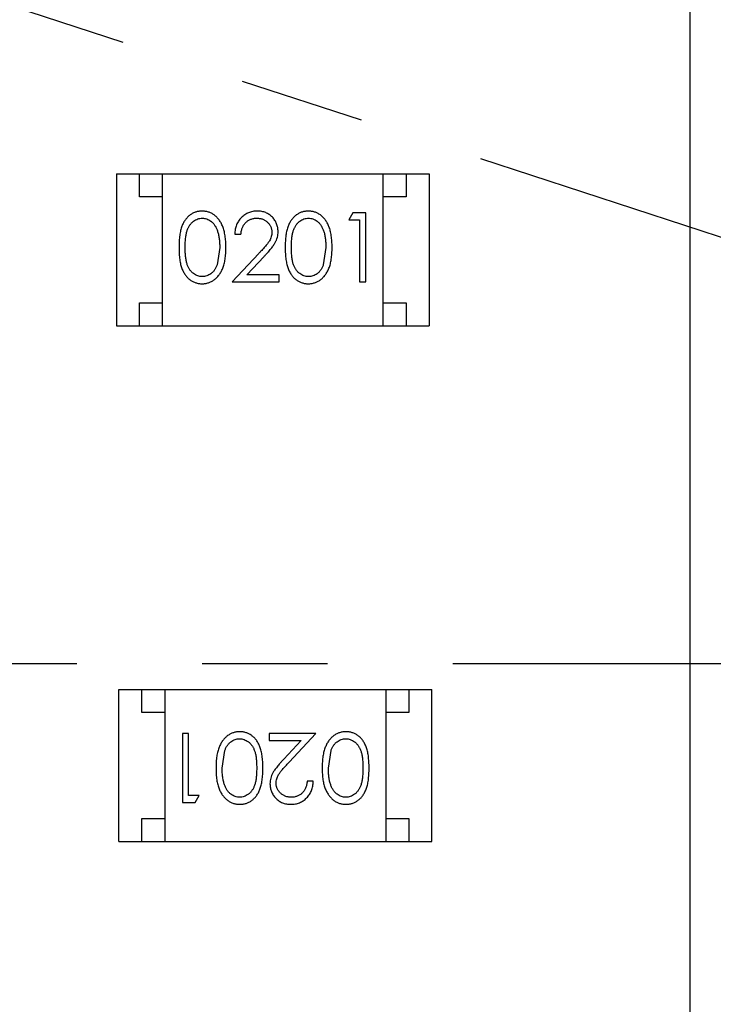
# Model space of a CAD drawing. Header units: inches. Extents: x 13 to 158, y -30 to 56.
# Tile 46 of 84: x 128.03 to 129.54, y 12.55 to 14.68. Entities that reach past the tile are written whole.
import ezdxf

# ---------------------------------------------------------------- set-up
doc = ezdxf.new("R2010")
doc.units = ezdxf.units.IN
doc.header["$LTSCALE"] = 1.21
doc.header["$MEASUREMENT"] = 0
doc.header["$PDMODE"] = 3
doc.header["$PDSIZE"] = 0.3125
doc.linetypes.add('CENTER', pattern=[0.6, 0.375, -0.075, 0.075, -0.075])
doc.layers.get('0').update_dxf_attribs({"linetype": 'CONTINUOUS'})
doc.layers.get('Defpoints').update_dxf_attribs({"linetype": 'CONTINUOUS'})
doc.layers.add('DIM', color=3, linetype='CONTINUOUS')
doc.styles.get("Standard").update_dxf_attribs({"font": 'txt', "width": 0.8})
doc.dimstyles.get("Standard").update_dxf_attribs({"dimtxt": 0.15625, "dimasz": 0.1875, "dimexe": 0.125, "dimexo": 0.0625, "dimgap": 0.09, "dimtad": 0, "dimtih": 1, "dimtoh": 1, "dimzin": 4, "dimdsep": 46, "dimtxsty": 'Standard', "dimblk": '_FILLED', "dimblk1": '_FILLED', "dimblk2": '_FILLED', "dimcen": 0.09, "dimazin": 1, "dimtp": 0.01, "dimtm": 0.01, "dimtfac": 1, "dimtofl": 0, "dimtmove": 0, "dimatfit": 3, "dimldrblk": '_FILLED', "dimfxl": 1, "dimtolj": 1, "dimtzin": 4, "dimarcsym": 0})

# ---------------------------------------------------------------- blocks, each defined once
blk = doc.blocks.new('_FILLED')
at = {"color": 0, "linetype": 'ByBlock'}
blk.add_solid([(0, 0), (-1, 0.1667), (-1, -0.1667)], dxfattribs=at)
blk = doc.blocks.new('*D10')
at = {"layer": 'Defpoints', "color": 0}
for p in [(116.5261, 13.2868), (132.3995, -6.4981), (132.3995, -9.9284)]:
    blk.add_point(p, dxfattribs=at)
at = {"layer": 'DIM', "color": 0, "lineweight": -2}
for p, q in [((116.5261, 13.2243), (116.5261, -10.0534)), ((132.3995, -6.5606), (132.3995, -10.0534)), ((117.5261, -9.9284), (122.9061, -9.9284)), ((131.3995, -9.9284), (126.0195, -9.9284))]:
    blk.add_line(p, q, dxfattribs=at)
at = {"layer": 'DIM', "color": 0, "lineweight": -2, "rotation": 180}
blk.add_blockref('_FILLED', (116.5261, -9.9284), dxfattribs=at)
at = {"layer": 'DIM', "color": 0, "lineweight": -2}
blk.add_blockref('_FILLED', (132.3995, -9.9284), dxfattribs=at)
at = {"layer": 'DIM', "color": 0, "insert": (124.4628, -9.9284), "char_height": 1, "attachment_point": 5}
blk.add_mtext('\\A1;15.87', dxfattribs=at)
blk = doc.blocks.new('*D16')
at = {"layer": 'Defpoints', "color": 0}
for p in [(114.1495, 13.2855), (150.6495, 13.2855), (150.6495, -11.8704)]:
    blk.add_point(p, dxfattribs=at)
at = {"layer": 'DIM', "color": 0, "lineweight": -2}
for p, q in [((114.1495, 13.223), (114.1495, -11.9954)), ((150.6495, 13.223), (150.6495, -11.9954)), ((115.1495, -11.8704), (130.7762, -11.8704)), ((149.6495, -11.8704), (134.0229, -11.8704))]:
    blk.add_line(p, q, dxfattribs=at)
at = {"layer": 'DIM', "color": 0, "lineweight": -2, "rotation": 180}
blk.add_blockref('_FILLED', (114.1495, -11.8704), dxfattribs=at)
at = {"layer": 'DIM', "color": 0, "lineweight": -2}
blk.add_blockref('_FILLED', (150.6495, -11.8704), dxfattribs=at)
at = {"layer": 'DIM', "color": 0, "insert": (132.3995, -11.8704), "char_height": 1, "attachment_point": 5}
blk.add_mtext('\\A1;36.50', dxfattribs=at)
blk = doc.blocks.new('*D17')
at = {"layer": 'Defpoints', "color": 0}
for p in [(114.4032, 19.1418), (111.869, 15.6788), (111.5494, 13.2855), (132.3995, 13.2855), (152.6733, 13.2855)]:
    blk.add_point(p, dxfattribs=at)
at = {"layer": 'DIM', "color": 0, "lineweight": -2}
blk.add_line((114.3438, 19.1612), (112.6256, 19.7203), dxfattribs=at)
for start, end in [(164.74645, 168.51927), (173.45493, 177.22774)]:
    blk.add_arc((132.3995, 13.2855), 20.6696, start, end, dxfattribs=at)
for p, rotation in [((112.7445, 19.6816), 73.36032661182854), ((111.73, 13.2855), 268.6138716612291)]:
    blk.add_blockref('_FILLED', p, dxfattribs=dict(at, rotation=rotation))
at = {"layer": 'DIM', "color": 0, "insert": (111.9852, 16.5235), "char_height": 1, "attachment_point": 5, "rotation": 80.9871}
blk.add_mtext('\\A1;18%%d', dxfattribs=at)
blk = doc.blocks.new('*D18')
at = {"layer": 'Defpoints', "color": 0}
for p in [(118.4009, 26.0771), (113.7424, 21.8937), (114.4032, 19.1418), (132.3995, 13.2855), (132.3995, 13.2855)]:
    blk.add_point(p, dxfattribs=at)
at = {"layer": 'DIM', "color": 0, "lineweight": -2}
for p, q in [((118.3548, 26.1193), (117.1389, 27.2303)), ((114.3438, 19.1612), (112.7419, 19.6824))]:
    blk.add_line(p, q, dxfattribs=at)
for start, end in [(140.36838, 146.92218), (152.63164, 159.18544)]:
    blk.add_arc((132.3995, 13.2855), 20.5473, start, end, dxfattribs=at)
for p, rotation in [((117.2312, 27.146), 48.97399623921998), ((112.8608, 19.6437), 250.579818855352)]:
    blk.add_blockref('_FILLED', p, dxfattribs=dict(at, rotation=rotation))
at = {"layer": 'DIM', "color": 0, "insert": (114.6452, 23.6283), "char_height": 1, "attachment_point": 5, "rotation": 59.7769}
blk.add_mtext('\\A1;24%%d', dxfattribs=at)

msp = doc.modelspace()

# ---------------------------------------------------------------- linework, layer by layer
at = {"color": 4, "linetype": 'CENTER', "ltscale": 3}
for p, q in [((132.3995, 13.2855), (114.4032, 19.1418)), ((111.5494, 13.2855), (152.6733, 13.2855))]:
    msp.add_line(p, q, dxfattribs=at)
at = {"color": 6, "linetype": 'Continuous'}
for p, q in [((129.4895, 10.427), (129.4895, 15.727)), ((128.2423, 14.3484), (128.2423, 14.0184)), ((128.2423, 14.3484), (128.9223, 14.3484)), ((128.2923, 14.2984), (128.2923, 14.3484)), ((128.3423, 14.0184), (128.3423, 14.3484)), ((128.8223, 14.0184), (128.8223, 14.3484)), ((128.8723, 14.3484), (128.8723, 14.2984)), ((128.9223, 14.3484), (128.9223, 14.0184)), ((128.3423, 14.2984), (128.2923, 14.2984)), ((128.8723, 14.2984), (128.8223, 14.2984)), ((128.7564, 14.2637), (128.7476, 14.2483)), ((128.7841, 14.2637), (128.7564, 14.2637)), ((128.7841, 14.1137), (128.7841, 14.2637)), ((128.7476, 14.2483), (128.7707, 14.2483)), ((128.7707, 14.2483), (128.7707, 14.1137)), ((128.4995, 14.2175), (128.513, 14.2175)), ((128.4668, 14.1887), (128.4611, 14.151)), ((128.5519, 14.1758), (128.4937, 14.1137)), ((128.6976, 14.1887), (128.6919, 14.151)), ((128.5259, 14.1291), (128.5634, 14.1691)), ((128.4937, 14.1137), (128.5957, 14.1137)), ((128.5957, 14.1291), (128.5259, 14.1291)), ((128.5957, 14.1137), (128.5957, 14.1291)), ((128.7707, 14.1137), (128.7841, 14.1137)), ((128.2923, 14.0184), (128.2923, 14.0684)), ((128.2923, 14.0684), (128.3423, 14.0684)), ((128.8223, 14.0684), (128.8723, 14.0684)), ((128.8723, 14.0684), (128.8723, 14.0184)), ((128.2423, 14.0184), (128.9223, 14.0184)), ((128.2475, 12.8986), (128.2475, 13.2286)), ((128.2475, 13.2286), (128.9275, 13.2286)), ((128.2975, 13.1786), (128.2975, 13.2286)), ((128.3475, 13.2286), (128.3475, 12.8986)), ((128.8275, 13.2286), (128.8275, 12.8986)), ((128.8775, 13.2286), (128.8775, 13.1786)), ((128.9275, 12.8986), (128.9275, 13.2286)), ((128.3475, 13.1786), (128.2975, 13.1786)), ((128.8775, 13.1786), (128.8275, 13.1786)), ((128.3857, 13.1333), (128.3857, 12.9833)), ((128.3991, 13.1333), (128.3857, 13.1333)), ((128.3991, 12.9987), (128.3991, 13.1333)), ((128.5741, 13.1333), (128.5741, 13.1179)), ((128.6761, 13.1333), (128.5741, 13.1333)), ((128.6179, 13.0712), (128.6761, 13.1333)), ((128.5741, 13.1179), (128.6439, 13.1179)), ((128.6439, 13.1179), (128.6064, 13.0779)), ((128.4722, 13.0583), (128.4779, 13.096)), ((128.703, 13.0583), (128.7087, 13.096)), ((128.6703, 13.0295), (128.6568, 13.0295)), ((128.4222, 12.9987), (128.3991, 12.9987)), ((128.4134, 12.9833), (128.4222, 12.9987)), ((128.3857, 12.9833), (128.4134, 12.9833)), ((128.2975, 12.8986), (128.2975, 12.9486)), ((128.2975, 12.9486), (128.3475, 12.9486)), ((128.8275, 12.9486), (128.8775, 12.9486)), ((128.8775, 12.9486), (128.8775, 12.8986)), ((128.2475, 12.8986), (128.9275, 12.8986))]:
    msp.add_line(p, q, dxfattribs=at)
for points, knots in [([(128.4285, 14.2675), (128.4273, 14.2675), (128.425, 14.2675), (128.4215, 14.2671), (128.4182, 14.2664), (128.4149, 14.2655), (128.4117, 14.2643), (128.4086, 14.2629), (128.4055, 14.2611), (128.4026, 14.2592), (128.3998, 14.257), (128.3971, 14.2545), (128.3946, 14.2518), (128.3923, 14.2489), (128.3902, 14.2456), (128.3881, 14.2422), (128.3863, 14.2385), (128.3846, 14.2345), (128.3831, 14.2302), (128.3819, 14.2255), (128.3807, 14.2204), (128.3799, 14.2149), (128.3792, 14.2089), (128.3787, 14.2025), (128.3784, 14.1957), (128.3784, 14.191), (128.3784, 14.1886)], [0, 0, 0, 0, 0.033742, 0.066533, 0.099153, 0.13154, 0.164087, 0.196563, 0.229707, 0.263315, 0.297504, 0.331686, 0.366482, 0.4021, 0.438958, 0.476748, 0.515985, 0.556589, 0.599519, 0.645765, 0.695487, 0.748721, 0.805687, 0.866754, 0.931405, 1, 1, 1, 1]), ([(128.4803, 14.1886), (128.4803, 14.1909), (128.4802, 14.1954), (128.4799, 14.202), (128.4794, 14.2082), (128.4786, 14.2141), (128.4777, 14.2195), (128.4765, 14.2247), (128.4751, 14.2294), (128.4735, 14.2338), (128.4717, 14.2379), (128.4698, 14.2418), (128.4677, 14.2453), (128.4654, 14.2486), (128.463, 14.2516), (128.4604, 14.2544), (128.4577, 14.2569), (128.4548, 14.2592), (128.4519, 14.2612), (128.4488, 14.2629), (128.4456, 14.2643), (128.4423, 14.2655), (128.439, 14.2664), (128.4356, 14.2671), (128.4321, 14.2675), (128.4297, 14.2675), (128.4285, 14.2675)], [0, 0, 0, 0, 0.065278, 0.127205, 0.186168, 0.241675, 0.294115, 0.343609, 0.390387, 0.434463, 0.476646, 0.517002, 0.555936, 0.593716, 0.630057, 0.665601, 0.700745, 0.734917, 0.768681, 0.802087, 0.834849, 0.867433, 0.900138, 0.932806, 0.966212, 1, 1, 1, 1]), ([(128.5484, 14.2675), (128.5468, 14.2675), (128.5435, 14.2674), (128.5386, 14.2668), (128.534, 14.2656), (128.5296, 14.2641), (128.5254, 14.2621), (128.5214, 14.2597), (128.5175, 14.2568), (128.514, 14.2535), (128.5107, 14.2499), (128.5078, 14.246), (128.5054, 14.2419), (128.5034, 14.2375), (128.5017, 14.2328), (128.5006, 14.228), (128.4998, 14.2228), (128.4996, 14.2193), (128.4995, 14.2175)], [0, 0, 0, 0, 0.06445, 0.126725, 0.187421, 0.247417, 0.306749, 0.366595, 0.427749, 0.490235, 0.553031, 0.614805, 0.676505, 0.738096, 0.801021, 0.864897, 0.931209, 1, 1, 1, 1]), ([(128.5937, 14.223), (128.5937, 14.2244), (128.5936, 14.2274), (128.593, 14.2317), (128.592, 14.2358), (128.5907, 14.2398), (128.5889, 14.2437), (128.5867, 14.2474), (128.5842, 14.251), (128.5813, 14.2543), (128.5781, 14.2574), (128.5745, 14.2601), (128.5708, 14.2624), (128.5668, 14.2643), (128.5625, 14.2658), (128.558, 14.2668), (128.5533, 14.2674), (128.5501, 14.2675), (128.5484, 14.2675)], [0, 0, 0, 0, 0.06271, 0.123347, 0.183401, 0.242828, 0.302097, 0.36242, 0.423725, 0.487032, 0.550491, 0.612709, 0.674265, 0.73617, 0.799211, 0.863483, 0.930525, 1, 1, 1, 1]), ([(128.6593, 14.2675), (128.6581, 14.2675), (128.6558, 14.2675), (128.6523, 14.2671), (128.6489, 14.2664), (128.6457, 14.2655), (128.6424, 14.2643), (128.6393, 14.2629), (128.6363, 14.2611), (128.6333, 14.2592), (128.6305, 14.257), (128.6279, 14.2545), (128.6254, 14.2518), (128.6231, 14.2489), (128.6209, 14.2456), (128.6189, 14.2422), (128.6171, 14.2385), (128.6154, 14.2345), (128.6139, 14.2302), (128.6126, 14.2255), (128.6115, 14.2204), (128.6107, 14.2149), (128.61, 14.2089), (128.6095, 14.2025), (128.6092, 14.1957), (128.6091, 14.191), (128.6091, 14.1886)], [0, 0, 0, 0, 0.033742, 0.066533, 0.099153, 0.13154, 0.164087, 0.196563, 0.229707, 0.263315, 0.297504, 0.331686, 0.366482, 0.4021, 0.438958, 0.476748, 0.515985, 0.556589, 0.599519, 0.645765, 0.695487, 0.748721, 0.805687, 0.866754, 0.931405, 1, 1, 1, 1]), ([(128.7111, 14.1886), (128.711, 14.1909), (128.711, 14.1954), (128.7107, 14.202), (128.7101, 14.2082), (128.7094, 14.2141), (128.7084, 14.2195), (128.7073, 14.2247), (128.7059, 14.2294), (128.7043, 14.2338), (128.7025, 14.2379), (128.7006, 14.2418), (128.6984, 14.2453), (128.6962, 14.2486), (128.6938, 14.2516), (128.6912, 14.2544), (128.6885, 14.2569), (128.6856, 14.2592), (128.6826, 14.2612), (128.6795, 14.2629), (128.6764, 14.2643), (128.6731, 14.2655), (128.6698, 14.2664), (128.6664, 14.2671), (128.6628, 14.2675), (128.6605, 14.2675), (128.6593, 14.2675)], [0, 0, 0, 0, 0.065278, 0.127205, 0.186168, 0.241675, 0.294115, 0.343609, 0.390387, 0.434463, 0.476646, 0.517002, 0.555936, 0.593716, 0.630057, 0.665601, 0.700745, 0.734917, 0.768681, 0.802087, 0.834849, 0.867433, 0.900138, 0.932806, 0.966212, 1, 1, 1, 1]), ([(128.3918, 14.1887), (128.3918, 14.1907), (128.3918, 14.1946), (128.3921, 14.2003), (128.3924, 14.2056), (128.393, 14.2105), (128.3936, 14.215), (128.3944, 14.2191), (128.3953, 14.2229), (128.3964, 14.2263), (128.3976, 14.2294), (128.399, 14.2323), (128.4005, 14.235), (128.4021, 14.2375), (128.4039, 14.2399), (128.4058, 14.242), (128.4078, 14.2439), (128.4106, 14.2462), (128.4144, 14.2485), (128.4191, 14.2507), (128.424, 14.2519), (128.4273, 14.2521), (128.429, 14.2522)], [0, 0, 0, 0, 0.073302, 0.142286, 0.206253, 0.266017, 0.321612, 0.372532, 0.419497, 0.462398, 0.502825, 0.541489, 0.579034, 0.615143, 0.650298, 0.684912, 0.718701, 0.752189, 0.817245, 0.879117, 0.939613, 1, 1, 1, 1]), ([(128.429, 14.2522), (128.4306, 14.2521), (128.4339, 14.2519), (128.4387, 14.2507), (128.4434, 14.2485), (128.4472, 14.2462), (128.45, 14.2439), (128.4521, 14.2419), (128.454, 14.2397), (128.4558, 14.2372), (128.4575, 14.2345), (128.4591, 14.2315), (128.4605, 14.2283), (128.4618, 14.2249), (128.463, 14.2212), (128.4641, 14.2174), (128.4649, 14.2132), (128.4656, 14.2088), (128.4661, 14.2041), (128.4666, 14.1992), (128.4668, 14.194), (128.4668, 14.1905), (128.4668, 14.1887)], [0, 0, 0, 0, 0.059689, 0.119507, 0.181075, 0.246162, 0.279894, 0.314468, 0.350403, 0.387474, 0.426147, 0.466624, 0.508745, 0.553328, 0.600058, 0.649177, 0.700552, 0.754894, 0.811825, 0.871514, 0.934319, 1, 1, 1, 1]), ([(128.513, 14.2175), (128.5131, 14.2189), (128.5134, 14.2215), (128.5141, 14.2253), (128.515, 14.2288), (128.5163, 14.2321), (128.5178, 14.2352), (128.5195, 14.2381), (128.5215, 14.2407), (128.5238, 14.2431), (128.5262, 14.2452), (128.5289, 14.2471), (128.5316, 14.2487), (128.5346, 14.2499), (128.5377, 14.2509), (128.5409, 14.2517), (128.5443, 14.2521), (128.5466, 14.2521), (128.5477, 14.2522)], [0, 0, 0, 0, 0.073648, 0.143686, 0.210962, 0.275557, 0.338064, 0.399311, 0.4594, 0.51934, 0.579024, 0.637809, 0.695959, 0.754122, 0.813113, 0.873453, 0.935561, 1, 1, 1, 1]), ([(128.5477, 14.2522), (128.5489, 14.2521), (128.5511, 14.2521), (128.5543, 14.2516), (128.5574, 14.251), (128.5604, 14.25), (128.5632, 14.2487), (128.5659, 14.2472), (128.5685, 14.2453), (128.5709, 14.2432), (128.5731, 14.2409), (128.575, 14.2385), (128.5766, 14.236), (128.578, 14.2334), (128.579, 14.2306), (128.5797, 14.2278), (128.5802, 14.2248), (128.5803, 14.2228), (128.5803, 14.2218)], [0, 0, 0, 0, 0.068027, 0.133505, 0.19695, 0.26027, 0.322741, 0.384982, 0.448465, 0.513424, 0.578224, 0.640011, 0.700094, 0.760067, 0.819012, 0.877878, 0.938035, 1, 1, 1, 1]), ([(128.6226, 14.1887), (128.6226, 14.1907), (128.6226, 14.1946), (128.6229, 14.2003), (128.6232, 14.2056), (128.6237, 14.2105), (128.6243, 14.215), (128.6252, 14.2191), (128.6261, 14.2229), (128.6272, 14.2263), (128.6284, 14.2294), (128.6298, 14.2323), (128.6313, 14.235), (128.6329, 14.2375), (128.6346, 14.2399), (128.6365, 14.242), (128.6385, 14.2439), (128.6414, 14.2462), (128.6451, 14.2485), (128.6498, 14.2507), (128.6548, 14.2519), (128.6581, 14.2521), (128.6597, 14.2522)], [0, 0, 0, 0, 0.073302, 0.142286, 0.206253, 0.266017, 0.321612, 0.372532, 0.419497, 0.462398, 0.502825, 0.541489, 0.579034, 0.615143, 0.650298, 0.684912, 0.718701, 0.752189, 0.817245, 0.879117, 0.939613, 1, 1, 1, 1]), ([(128.6597, 14.2522), (128.6614, 14.2521), (128.6647, 14.2519), (128.6695, 14.2507), (128.6742, 14.2485), (128.6779, 14.2462), (128.6808, 14.2439), (128.6828, 14.2419), (128.6848, 14.2397), (128.6866, 14.2372), (128.6883, 14.2345), (128.6898, 14.2315), (128.6913, 14.2283), (128.6926, 14.2249), (128.6938, 14.2212), (128.6948, 14.2174), (128.6956, 14.2132), (128.6964, 14.2088), (128.6969, 14.2041), (128.6973, 14.1992), (128.6975, 14.194), (128.6976, 14.1905), (128.6976, 14.1887)], [0, 0, 0, 0, 0.059689, 0.119507, 0.181075, 0.246162, 0.279894, 0.314468, 0.350403, 0.387474, 0.426147, 0.466624, 0.508745, 0.553328, 0.600058, 0.649177, 0.700552, 0.754894, 0.811825, 0.871514, 0.934319, 1, 1, 1, 1]), ([(128.5803, 14.2218), (128.5802, 14.2201), (128.5801, 14.2169), (128.5791, 14.2121), (128.5774, 14.2075), (128.5754, 14.2036), (128.5733, 14.2005), (128.5715, 14.1978), (128.5691, 14.1949), (128.5664, 14.1916), (128.5634, 14.1881), (128.5599, 14.1842), (128.5561, 14.1801), (128.5533, 14.1773), (128.5519, 14.1758)], [0, 0, 0, 0, 0.088014, 0.174976, 0.2638, 0.355443, 0.406413, 0.465519, 0.533076, 0.609353, 0.693899, 0.787171, 0.889197, 1, 1, 1, 1]), ([(128.5634, 14.1691), (128.5648, 14.1707), (128.5676, 14.1737), (128.5716, 14.178), (128.5751, 14.1821), (128.5783, 14.186), (128.5812, 14.1896), (128.5836, 14.193), (128.5857, 14.1962), (128.5881, 14.2), (128.5904, 14.2047), (128.5923, 14.2106), (128.5935, 14.2167), (128.5937, 14.2209), (128.5937, 14.223)], [0, 0, 0, 0, 0.09953, 0.192079, 0.277712, 0.357454, 0.429648, 0.495771, 0.555538, 0.608657, 0.707578, 0.804328, 0.901298, 1, 1, 1, 1]), ([(128.3784, 14.1886), (128.3784, 14.1863), (128.3784, 14.1816), (128.3787, 14.1749), (128.3792, 14.1685), (128.3799, 14.1626), (128.3808, 14.157), (128.3819, 14.1519), (128.3832, 14.1472), (128.3847, 14.1428), (128.3864, 14.1388), (128.3883, 14.1351), (128.3903, 14.1316), (128.3925, 14.1284), (128.3948, 14.1254), (128.3972, 14.1227), (128.3999, 14.1203), (128.4027, 14.1181), (128.4056, 14.1162), (128.4086, 14.1145), (128.4117, 14.113), (128.4149, 14.1119), (128.4182, 14.111), (128.4215, 14.1103), (128.425, 14.1099), (128.4273, 14.1099), (128.4285, 14.1099)], [0, 0, 0, 0, 0.068113, 0.132564, 0.193427, 0.250218, 0.303569, 0.353576, 0.400235, 0.443586, 0.484619, 0.524292, 0.56238, 0.599049, 0.63494, 0.669782, 0.704009, 0.737842, 0.771098, 0.803896, 0.836415, 0.868639, 0.900715, 0.933378, 0.966213, 1, 1, 1, 1]), ([(128.429, 14.1252), (128.4273, 14.1253), (128.424, 14.1255), (128.4191, 14.1268), (128.4144, 14.1289), (128.4106, 14.1312), (128.4078, 14.1335), (128.4057, 14.1355), (128.4038, 14.1376), (128.4021, 14.1399), (128.4004, 14.1424), (128.399, 14.1452), (128.3976, 14.148), (128.3964, 14.1512), (128.3953, 14.1546), (128.3943, 14.1583), (128.3936, 14.1625), (128.3929, 14.167), (128.3925, 14.1719), (128.3921, 14.1772), (128.3918, 14.1828), (128.3918, 14.1867), (128.3918, 14.1887)], [0, 0, 0, 0, 0.060034, 0.120278, 0.182348, 0.247919, 0.281641, 0.315701, 0.350322, 0.385703, 0.421819, 0.459196, 0.497866, 0.538301, 0.58121, 0.628183, 0.679403, 0.734699, 0.794074, 0.858416, 0.927049, 1, 1, 1, 1]), ([(128.4285, 14.1099), (128.4297, 14.1099), (128.4321, 14.1099), (128.4356, 14.1104), (128.439, 14.111), (128.4424, 14.1119), (128.4456, 14.1132), (128.4488, 14.1146), (128.4519, 14.1164), (128.4549, 14.1183), (128.4578, 14.1206), (128.4606, 14.1231), (128.4632, 14.1259), (128.4656, 14.1289), (128.4678, 14.1322), (128.4699, 14.1358), (128.4718, 14.1396), (128.4736, 14.1437), (128.4752, 14.1481), (128.4765, 14.1528), (128.4777, 14.1579), (128.4787, 14.1634), (128.4794, 14.1692), (128.4799, 14.1753), (128.4802, 14.1819), (128.4803, 14.1863), (128.4803, 14.1886)], [0, 0, 0, 0, 0.033824, 0.067298, 0.10028, 0.133019, 0.165736, 0.198792, 0.232372, 0.266409, 0.301016, 0.336196, 0.371972, 0.408574, 0.446394, 0.485225, 0.525372, 0.567224, 0.611081, 0.65775, 0.70702, 0.759235, 0.814484, 0.873227, 0.934937, 1, 1, 1, 1]), ([(128.6091, 14.1886), (128.6091, 14.1863), (128.6092, 14.1816), (128.6095, 14.1749), (128.61, 14.1685), (128.6107, 14.1626), (128.6116, 14.157), (128.6127, 14.1519), (128.614, 14.1472), (128.6155, 14.1428), (128.6172, 14.1388), (128.619, 14.1351), (128.6211, 14.1316), (128.6232, 14.1284), (128.6255, 14.1254), (128.628, 14.1227), (128.6307, 14.1203), (128.6335, 14.1181), (128.6364, 14.1162), (128.6394, 14.1145), (128.6425, 14.113), (128.6457, 14.1119), (128.649, 14.111), (128.6523, 14.1103), (128.6558, 14.1099), (128.6581, 14.1099), (128.6593, 14.1099)], [0, 0, 0, 0, 0.068113, 0.132564, 0.193427, 0.250218, 0.303569, 0.353576, 0.400235, 0.443586, 0.484619, 0.524292, 0.56238, 0.599049, 0.63494, 0.669782, 0.704009, 0.737842, 0.771098, 0.803896, 0.836415, 0.868639, 0.900715, 0.933378, 0.966213, 1, 1, 1, 1]), ([(128.6597, 14.1252), (128.6581, 14.1253), (128.6548, 14.1255), (128.6499, 14.1268), (128.6452, 14.1289), (128.6414, 14.1312), (128.6386, 14.1335), (128.6365, 14.1355), (128.6346, 14.1376), (128.6328, 14.1399), (128.6312, 14.1424), (128.6297, 14.1452), (128.6284, 14.148), (128.6271, 14.1512), (128.626, 14.1546), (128.6251, 14.1583), (128.6244, 14.1625), (128.6237, 14.167), (128.6232, 14.1719), (128.6229, 14.1772), (128.6226, 14.1828), (128.6226, 14.1867), (128.6226, 14.1887)], [0, 0, 0, 0, 0.060034, 0.120278, 0.182348, 0.247919, 0.281641, 0.315701, 0.350322, 0.385703, 0.421819, 0.459196, 0.497866, 0.538301, 0.58121, 0.628183, 0.679403, 0.734699, 0.794074, 0.858416, 0.927049, 1, 1, 1, 1]), ([(128.6593, 14.1099), (128.6605, 14.1099), (128.6629, 14.1099), (128.6664, 14.1104), (128.6698, 14.111), (128.6732, 14.1119), (128.6764, 14.1132), (128.6796, 14.1146), (128.6827, 14.1164), (128.6857, 14.1183), (128.6886, 14.1206), (128.6913, 14.1231), (128.6939, 14.1259), (128.6963, 14.1289), (128.6986, 14.1322), (128.7007, 14.1358), (128.7026, 14.1396), (128.7044, 14.1437), (128.706, 14.1481), (128.7073, 14.1528), (128.7085, 14.1579), (128.7094, 14.1634), (128.7101, 14.1692), (128.7107, 14.1753), (128.711, 14.1819), (128.711, 14.1863), (128.7111, 14.1886)], [0, 0, 0, 0, 0.033824, 0.067298, 0.10028, 0.133019, 0.165736, 0.198792, 0.232372, 0.266409, 0.301016, 0.336196, 0.371972, 0.408574, 0.446394, 0.485225, 0.525372, 0.567224, 0.611081, 0.65775, 0.70702, 0.759235, 0.814484, 0.873227, 0.934937, 1, 1, 1, 1]), ([(128.4611, 14.151), (128.4608, 14.1499), (128.46, 14.1479), (128.4587, 14.145), (128.4572, 14.1422), (128.4556, 14.1397), (128.4539, 14.1374), (128.452, 14.1353), (128.45, 14.1334), (128.4472, 14.1311), (128.4435, 14.1288), (128.4388, 14.1268), (128.4339, 14.1254), (128.4306, 14.1253), (128.429, 14.1252)], [0, 0, 0, 0, 0.075949, 0.148549, 0.218996, 0.286119, 0.351826, 0.416074, 0.478265, 0.540325, 0.660405, 0.774606, 0.887187, 1, 1, 1, 1]), ([(128.6919, 14.151), (128.6915, 14.1499), (128.6908, 14.1479), (128.6894, 14.145), (128.688, 14.1422), (128.6864, 14.1397), (128.6846, 14.1374), (128.6828, 14.1353), (128.6808, 14.1334), (128.678, 14.1311), (128.6743, 14.1288), (128.6696, 14.1268), (128.6647, 14.1254), (128.6614, 14.1253), (128.6597, 14.1252)], [0, 0, 0, 0, 0.075949, 0.148549, 0.218996, 0.286119, 0.351826, 0.416074, 0.478265, 0.540325, 0.660405, 0.774606, 0.887187, 1, 1, 1, 1]), ([(128.5105, 13.1371), (128.5093, 13.1371), (128.507, 13.1371), (128.5034, 13.1366), (128.5, 13.136), (128.4967, 13.1351), (128.4934, 13.1338), (128.4902, 13.1324), (128.4871, 13.1306), (128.4841, 13.1287), (128.4812, 13.1264), (128.4785, 13.1239), (128.4759, 13.1211), (128.4735, 13.1181), (128.4712, 13.1148), (128.4692, 13.1112), (128.4672, 13.1074), (128.4654, 13.1033), (128.4638, 13.0989), (128.4625, 13.0942), (128.4613, 13.0891), (128.4604, 13.0836), (128.4597, 13.0778), (128.4591, 13.0717), (128.4588, 13.0651), (128.4588, 13.0607), (128.4588, 13.0584)], [0, 0, 0, 0, 0.033824, 0.067298, 0.10028, 0.133019, 0.165736, 0.198792, 0.232372, 0.266409, 0.301016, 0.336196, 0.371972, 0.408574, 0.446394, 0.485225, 0.525372, 0.567224, 0.611081, 0.65775, 0.70702, 0.759235, 0.814484, 0.873227, 0.934937, 1, 1, 1, 1]), ([(128.5607, 13.0584), (128.5607, 13.0607), (128.5606, 13.0654), (128.5603, 13.0721), (128.5598, 13.0785), (128.5591, 13.0844), (128.5582, 13.09), (128.5572, 13.0951), (128.5558, 13.0998), (128.5543, 13.1042), (128.5526, 13.1082), (128.5508, 13.1119), (128.5488, 13.1154), (128.5466, 13.1186), (128.5443, 13.1216), (128.5418, 13.1243), (128.5391, 13.1267), (128.5364, 13.1289), (128.5334, 13.1308), (128.5304, 13.1325), (128.5273, 13.134), (128.5241, 13.1351), (128.5209, 13.136), (128.5175, 13.1367), (128.514, 13.1371), (128.5117, 13.1371), (128.5105, 13.1371)], [0, 0, 0, 0, 0.068113, 0.132564, 0.193427, 0.250218, 0.303569, 0.353576, 0.400235, 0.443586, 0.484619, 0.524292, 0.56238, 0.599049, 0.63494, 0.669782, 0.704009, 0.737842, 0.771098, 0.803896, 0.836415, 0.868639, 0.900715, 0.933378, 0.966213, 1, 1, 1, 1]), ([(128.7413, 13.1371), (128.7401, 13.1371), (128.7377, 13.1371), (128.7342, 13.1366), (128.7308, 13.136), (128.7274, 13.1351), (128.7242, 13.1338), (128.721, 13.1324), (128.7179, 13.1306), (128.7149, 13.1287), (128.712, 13.1264), (128.7093, 13.1239), (128.7066, 13.1211), (128.7042, 13.1181), (128.702, 13.1148), (128.6999, 13.1112), (128.698, 13.1074), (128.6962, 13.1033), (128.6946, 13.0989), (128.6933, 13.0942), (128.6921, 13.0891), (128.6911, 13.0836), (128.6904, 13.0778), (128.6899, 13.0717), (128.6896, 13.0651), (128.6896, 13.0607), (128.6895, 13.0584)], [0, 0, 0, 0, 0.033824, 0.067298, 0.10028, 0.133019, 0.165736, 0.198792, 0.232372, 0.266409, 0.301016, 0.336196, 0.371972, 0.408574, 0.446394, 0.485225, 0.525372, 0.567224, 0.611081, 0.65775, 0.70702, 0.759235, 0.814484, 0.873227, 0.934937, 1, 1, 1, 1]), ([(128.7914, 13.0584), (128.7914, 13.0607), (128.7914, 13.0654), (128.7911, 13.0721), (128.7906, 13.0785), (128.7899, 13.0844), (128.789, 13.09), (128.7879, 13.0951), (128.7866, 13.0998), (128.7851, 13.1042), (128.7834, 13.1082), (128.7815, 13.1119), (128.7795, 13.1154), (128.7773, 13.1186), (128.775, 13.1216), (128.7726, 13.1243), (128.7699, 13.1267), (128.7671, 13.1289), (128.7642, 13.1308), (128.7612, 13.1325), (128.7581, 13.134), (128.7549, 13.1351), (128.7516, 13.136), (128.7483, 13.1367), (128.7448, 13.1371), (128.7425, 13.1371), (128.7413, 13.1371)], [0, 0, 0, 0, 0.068113, 0.132564, 0.193427, 0.250218, 0.303569, 0.353576, 0.400235, 0.443586, 0.484619, 0.524292, 0.56238, 0.599049, 0.63494, 0.669782, 0.704009, 0.737842, 0.771098, 0.803896, 0.836415, 0.868639, 0.900715, 0.933378, 0.966213, 1, 1, 1, 1]), ([(128.4779, 13.096), (128.4783, 13.0971), (128.479, 13.0991), (128.4804, 13.102), (128.4818, 13.1048), (128.4834, 13.1073), (128.4852, 13.1096), (128.487, 13.1117), (128.489, 13.1136), (128.4919, 13.1159), (128.4955, 13.1182), (128.5002, 13.1202), (128.5051, 13.1216), (128.5084, 13.1217), (128.5101, 13.1218)], [0, 0, 0, 0, 0.075949, 0.148549, 0.218996, 0.286119, 0.351826, 0.416074, 0.478265, 0.540325, 0.660405, 0.774606, 0.887187, 1, 1, 1, 1]), ([(128.5101, 13.1218), (128.5117, 13.1217), (128.515, 13.1215), (128.5199, 13.1202), (128.5246, 13.1181), (128.5284, 13.1158), (128.5313, 13.1135), (128.5333, 13.1115), (128.5352, 13.1094), (128.537, 13.1071), (128.5386, 13.1046), (128.5401, 13.1018), (128.5414, 13.0989), (128.5427, 13.0958), (128.5438, 13.0924), (128.5447, 13.0887), (128.5455, 13.0845), (128.5461, 13.08), (128.5466, 13.0751), (128.5469, 13.0698), (128.5472, 13.0642), (128.5472, 13.0603), (128.5472, 13.0583)], [0, 0, 0, 0, 0.060034, 0.120278, 0.182348, 0.247919, 0.281641, 0.315701, 0.350322, 0.385703, 0.421819, 0.459196, 0.497866, 0.538301, 0.58121, 0.628183, 0.679403, 0.734699, 0.794074, 0.858416, 0.927049, 1, 1, 1, 1]), ([(128.7087, 13.096), (128.7091, 13.0971), (128.7098, 13.0991), (128.7111, 13.102), (128.7126, 13.1048), (128.7142, 13.1073), (128.716, 13.1096), (128.7178, 13.1117), (128.7198, 13.1136), (128.7226, 13.1159), (128.7263, 13.1182), (128.731, 13.1202), (128.7359, 13.1216), (128.7392, 13.1217), (128.7408, 13.1218)], [0, 0, 0, 0, 0.075949, 0.148549, 0.218996, 0.286119, 0.351826, 0.416074, 0.478265, 0.540325, 0.660405, 0.774606, 0.887187, 1, 1, 1, 1]), ([(128.7408, 13.1218), (128.7425, 13.1217), (128.7458, 13.1215), (128.7507, 13.1202), (128.7554, 13.1181), (128.7592, 13.1158), (128.762, 13.1135), (128.7641, 13.1115), (128.766, 13.1094), (128.7678, 13.1071), (128.7694, 13.1046), (128.7708, 13.1018), (128.7722, 13.0989), (128.7734, 13.0958), (128.7745, 13.0924), (128.7755, 13.0887), (128.7762, 13.0845), (128.7769, 13.08), (128.7774, 13.0751), (128.7777, 13.0698), (128.778, 13.0642), (128.778, 13.0603), (128.778, 13.0583)], [0, 0, 0, 0, 0.060034, 0.120278, 0.182348, 0.247919, 0.281641, 0.315701, 0.350322, 0.385703, 0.421819, 0.459196, 0.497866, 0.538301, 0.58121, 0.628183, 0.679403, 0.734699, 0.794074, 0.858416, 0.927049, 1, 1, 1, 1]), ([(128.6064, 13.0779), (128.605, 13.0763), (128.6022, 13.0733), (128.5983, 13.069), (128.5947, 13.0649), (128.5915, 13.061), (128.5886, 13.0574), (128.5862, 13.054), (128.5841, 13.0508), (128.5817, 13.047), (128.5794, 13.0423), (128.5775, 13.0364), (128.5763, 13.0303), (128.5761, 13.0261), (128.5761, 13.024)], [0, 0, 0, 0, 0.09953, 0.192079, 0.277712, 0.357454, 0.429648, 0.495771, 0.555538, 0.608657, 0.707578, 0.804328, 0.901298, 1, 1, 1, 1]), ([(128.5895, 13.0252), (128.5896, 13.0269), (128.5897, 13.0301), (128.5907, 13.0349), (128.5924, 13.0395), (128.5944, 13.0434), (128.5965, 13.0465), (128.5984, 13.0492), (128.6007, 13.0521), (128.6034, 13.0554), (128.6064, 13.0589), (128.6099, 13.0628), (128.6138, 13.0669), (128.6165, 13.0697), (128.6179, 13.0712)], [0, 0, 0, 0, 0.088014, 0.174976, 0.2638, 0.355443, 0.406413, 0.465519, 0.533076, 0.609353, 0.693899, 0.787171, 0.889197, 1, 1, 1, 1]), ([(128.4588, 13.0584), (128.4588, 13.0561), (128.4588, 13.0516), (128.4591, 13.045), (128.4597, 13.0388), (128.4604, 13.0329), (128.4614, 13.0275), (128.4625, 13.0223), (128.4639, 13.0176), (128.4655, 13.0132), (128.4674, 13.0091), (128.4693, 13.0052), (128.4714, 13.0017), (128.4736, 12.9984), (128.476, 12.9954), (128.4786, 12.9926), (128.4813, 12.9901), (128.4842, 12.9878), (128.4872, 12.9858), (128.4903, 12.9841), (128.4934, 12.9827), (128.4967, 12.9815), (128.5, 12.9806), (128.5035, 12.9799), (128.507, 12.9795), (128.5093, 12.9795), (128.5105, 12.9795)], [0, 0, 0, 0, 0.065278, 0.127205, 0.186168, 0.241675, 0.294115, 0.343609, 0.390387, 0.434463, 0.476646, 0.517002, 0.555936, 0.593716, 0.630057, 0.665601, 0.700745, 0.734917, 0.768681, 0.802087, 0.834849, 0.867433, 0.900138, 0.932806, 0.966212, 1, 1, 1, 1]), ([(128.5101, 12.9948), (128.5084, 12.9949), (128.5052, 12.9951), (128.5003, 12.9963), (128.4956, 12.9985), (128.4919, 13.0008), (128.489, 13.0031), (128.487, 13.0051), (128.485, 13.0073), (128.4832, 13.0098), (128.4815, 13.0125), (128.48, 13.0155), (128.4785, 13.0187), (128.4772, 13.0221), (128.4761, 13.0258), (128.475, 13.0296), (128.4742, 13.0338), (128.4734, 13.0382), (128.4729, 13.0429), (128.4725, 13.0478), (128.4723, 13.053), (128.4722, 13.0565), (128.4722, 13.0583)], [0, 0, 0, 0, 0.059689, 0.119507, 0.181075, 0.246162, 0.279894, 0.314468, 0.350403, 0.387474, 0.426147, 0.466624, 0.508745, 0.553328, 0.600058, 0.649177, 0.700552, 0.754894, 0.811825, 0.871514, 0.934319, 1, 1, 1, 1]), ([(128.5472, 13.0583), (128.5472, 13.0563), (128.5472, 13.0524), (128.5469, 13.0467), (128.5466, 13.0414), (128.5461, 13.0365), (128.5455, 13.032), (128.5446, 13.0279), (128.5437, 13.0241), (128.5426, 13.0207), (128.5414, 13.0176), (128.5401, 13.0147), (128.5386, 13.012), (128.5369, 13.0095), (128.5352, 13.0071), (128.5333, 13.005), (128.5313, 13.0031), (128.5284, 13.0008), (128.5247, 12.9985), (128.52, 12.9963), (128.5151, 12.9951), (128.5117, 12.9949), (128.5101, 12.9948)], [0, 0, 0, 0, 0.073302, 0.142286, 0.206253, 0.266017, 0.321612, 0.372532, 0.419497, 0.462398, 0.502825, 0.541489, 0.579034, 0.615143, 0.650298, 0.684912, 0.718701, 0.752189, 0.817245, 0.879117, 0.939613, 1, 1, 1, 1]), ([(128.5105, 12.9795), (128.5117, 12.9795), (128.514, 12.9795), (128.5175, 12.9799), (128.5209, 12.9806), (128.5242, 12.9815), (128.5274, 12.9827), (128.5305, 12.9841), (128.5335, 12.9859), (128.5365, 12.9878), (128.5393, 12.99), (128.542, 12.9925), (128.5444, 12.9952), (128.5467, 12.9981), (128.5489, 13.0014), (128.5509, 13.0048), (128.5527, 13.0085), (128.5544, 13.0125), (128.5559, 13.0168), (128.5572, 13.0215), (128.5583, 13.0266), (128.5591, 13.0321), (128.5598, 13.0381), (128.5603, 13.0445), (128.5606, 13.0513), (128.5607, 13.056), (128.5607, 13.0584)], [0, 0, 0, 0, 0.033742, 0.066533, 0.099153, 0.13154, 0.164087, 0.196563, 0.229707, 0.263315, 0.297504, 0.331686, 0.366482, 0.4021, 0.438958, 0.476748, 0.515985, 0.556589, 0.599519, 0.645765, 0.695487, 0.748721, 0.805687, 0.866754, 0.931405, 1, 1, 1, 1]), ([(128.6895, 13.0584), (128.6896, 13.0561), (128.6896, 13.0516), (128.6899, 13.045), (128.6904, 13.0388), (128.6912, 13.0329), (128.6921, 13.0275), (128.6933, 13.0223), (128.6947, 13.0176), (128.6963, 13.0132), (128.6981, 13.0091), (128.7, 13.0052), (128.7022, 13.0017), (128.7044, 12.9984), (128.7068, 12.9954), (128.7094, 12.9926), (128.7121, 12.9901), (128.715, 12.9878), (128.7179, 12.9858), (128.721, 12.9841), (128.7242, 12.9827), (128.7275, 12.9815), (128.7308, 12.9806), (128.7342, 12.9799), (128.7377, 12.9795), (128.7401, 12.9795), (128.7413, 12.9795)], [0, 0, 0, 0, 0.065278, 0.127205, 0.186168, 0.241675, 0.294115, 0.343609, 0.390387, 0.434463, 0.476646, 0.517002, 0.555936, 0.593716, 0.630057, 0.665601, 0.700745, 0.734917, 0.768681, 0.802087, 0.834849, 0.867433, 0.900138, 0.932806, 0.966212, 1, 1, 1, 1]), ([(128.7408, 12.9948), (128.7392, 12.9949), (128.7359, 12.9951), (128.7311, 12.9963), (128.7264, 12.9985), (128.7227, 13.0008), (128.7198, 13.0031), (128.7177, 13.0051), (128.7158, 13.0073), (128.714, 13.0098), (128.7123, 13.0125), (128.7107, 13.0155), (128.7093, 13.0187), (128.708, 13.0221), (128.7068, 13.0258), (128.7057, 13.0296), (128.7049, 13.0338), (128.7042, 13.0382), (128.7037, 13.0429), (128.7032, 13.0478), (128.7031, 13.053), (128.703, 13.0565), (128.703, 13.0583)], [0, 0, 0, 0, 0.059689, 0.119507, 0.181075, 0.246162, 0.279894, 0.314468, 0.350403, 0.387474, 0.426147, 0.466624, 0.508745, 0.553328, 0.600058, 0.649177, 0.700552, 0.754894, 0.811825, 0.871514, 0.934319, 1, 1, 1, 1]), ([(128.778, 13.0583), (128.778, 13.0563), (128.778, 13.0524), (128.7777, 13.0467), (128.7774, 13.0414), (128.7768, 13.0365), (128.7763, 13.032), (128.7754, 13.0279), (128.7745, 13.0241), (128.7734, 13.0207), (128.7722, 13.0176), (128.7708, 13.0147), (128.7693, 13.012), (128.7677, 13.0095), (128.7659, 13.0071), (128.7641, 13.005), (128.762, 13.0031), (128.7592, 13.0008), (128.7554, 12.9985), (128.7507, 12.9963), (128.7458, 12.9951), (128.7425, 12.9949), (128.7408, 12.9948)], [0, 0, 0, 0, 0.073302, 0.142286, 0.206253, 0.266017, 0.321612, 0.372532, 0.419497, 0.462398, 0.502825, 0.541489, 0.579034, 0.615143, 0.650298, 0.684912, 0.718701, 0.752189, 0.817245, 0.879117, 0.939613, 1, 1, 1, 1]), ([(128.7413, 12.9795), (128.7425, 12.9795), (128.7448, 12.9795), (128.7483, 12.9799), (128.7516, 12.9806), (128.7549, 12.9815), (128.7581, 12.9827), (128.7613, 12.9841), (128.7643, 12.9859), (128.7672, 12.9878), (128.77, 12.99), (128.7727, 12.9925), (128.7752, 12.9952), (128.7775, 12.9981), (128.7797, 13.0014), (128.7817, 13.0048), (128.7835, 13.0085), (128.7852, 13.0125), (128.7867, 13.0168), (128.7879, 13.0215), (128.7891, 13.0266), (128.7899, 13.0321), (128.7906, 13.0381), (128.7911, 13.0445), (128.7914, 13.0513), (128.7914, 13.056), (128.7914, 13.0584)], [0, 0, 0, 0, 0.033742, 0.066533, 0.099153, 0.13154, 0.164087, 0.196563, 0.229707, 0.263315, 0.297504, 0.331686, 0.366482, 0.4021, 0.438958, 0.476748, 0.515985, 0.556589, 0.599519, 0.645765, 0.695487, 0.748721, 0.805687, 0.866754, 0.931405, 1, 1, 1, 1]), ([(128.5761, 13.024), (128.5761, 13.0226), (128.5762, 13.0196), (128.5768, 13.0153), (128.5778, 13.0112), (128.5791, 13.0072), (128.5809, 13.0033), (128.5831, 12.9996), (128.5856, 12.996), (128.5886, 12.9927), (128.5917, 12.9896), (128.5953, 12.9869), (128.599, 12.9846), (128.603, 12.9827), (128.6073, 12.9812), (128.6118, 12.9802), (128.6165, 12.9796), (128.6197, 12.9795), (128.6214, 12.9795)], [0, 0, 0, 0, 0.06271, 0.123347, 0.183401, 0.242828, 0.302097, 0.36242, 0.423725, 0.487032, 0.550491, 0.612709, 0.674265, 0.73617, 0.799211, 0.863483, 0.930525, 1, 1, 1, 1]), ([(128.6221, 12.9948), (128.6209, 12.9949), (128.6187, 12.9949), (128.6155, 12.9954), (128.6124, 12.996), (128.6094, 12.997), (128.6066, 12.9983), (128.6039, 12.9998), (128.6013, 13.0017), (128.5989, 13.0038), (128.5967, 13.0061), (128.5948, 13.0085), (128.5932, 13.011), (128.5918, 13.0136), (128.5908, 13.0164), (128.5901, 13.0192), (128.5896, 13.0222), (128.5896, 13.0242), (128.5895, 13.0252)], [0, 0, 0, 0, 0.068027, 0.133505, 0.19695, 0.26027, 0.322741, 0.384982, 0.448465, 0.513424, 0.578224, 0.640011, 0.700094, 0.760067, 0.819012, 0.877878, 0.938035, 1, 1, 1, 1]), ([(128.6214, 12.9795), (128.623, 12.9795), (128.6263, 12.9796), (128.6312, 12.9802), (128.6358, 12.9814), (128.6402, 12.9829), (128.6444, 12.9849), (128.6485, 12.9873), (128.6523, 12.9902), (128.6558, 12.9935), (128.6591, 12.9971), (128.662, 13.001), (128.6644, 13.0051), (128.6664, 13.0095), (128.6681, 13.0142), (128.6692, 13.019), (128.67, 13.0242), (128.6702, 13.0277), (128.6703, 13.0295)], [0, 0, 0, 0, 0.06445, 0.126725, 0.187421, 0.247417, 0.306749, 0.366595, 0.427749, 0.490235, 0.553031, 0.614805, 0.676505, 0.738096, 0.801021, 0.864897, 0.931209, 1, 1, 1, 1]), ([(128.6568, 13.0295), (128.6567, 13.0281), (128.6565, 13.0255), (128.6557, 13.0217), (128.6548, 13.0182), (128.6535, 13.0149), (128.652, 13.0118), (128.6503, 13.0089), (128.6483, 13.0063), (128.646, 13.0039), (128.6436, 13.0018), (128.6409, 12.9999), (128.6382, 12.9983), (128.6352, 12.9971), (128.6322, 12.9961), (128.6289, 12.9953), (128.6255, 12.9949), (128.6232, 12.9949), (128.6221, 12.9948)], [0, 0, 0, 0, 0.073648, 0.143686, 0.210962, 0.275557, 0.338064, 0.399311, 0.4594, 0.51934, 0.579024, 0.637809, 0.695959, 0.754122, 0.813113, 0.873453, 0.935561, 1, 1, 1, 1])]:
    msp.add_open_spline(points, degree=3, knots=knots, dxfattribs=at)

# ---------------------------------------------------------------- dimensions: what is measured, and where the dimension line sits
at = {"layer": 'DIM'}
for base, line1, line2, picture, middle in [((113.7424, 21.8937), ((132.3995, 13.2855), (118.4009, 26.0771)), ((132.3995, 13.2855), (114.4032, 19.1418)), '*D18', (114.6452, 23.6283)), ((111.869, 15.6788), ((132.3995, 13.2855), (114.4032, 19.1418)), ((111.5494, 13.2855), (152.6733, 13.2855)), '*D17', (111.9852, 16.5235))]:
    dim = msp.add_angular_dim_2l(base=base, line1=line1, line2=line2, dimstyle='Standard', override={"dimtxt": 1, "dimasz": 1, "dimtih": 0, "dimtoh": 0, "dimzin": 0, "dimcen": 0.198, "dimadec": 0, "dimazin": 0, "dimtp": 0, "dimtm": 0, "dimtdec": 4, "dimtzin": 0}, dxfattribs=at)
    dim.commit()
    dim.dimension.update_dxf_attribs({"geometry": picture, "text_midpoint": middle})
for base, p1, p2, picture, middle in [((150.6495, -11.8704), (114.1495, 13.2855), (150.6495, 13.2855), '*D16', (132.3995, -11.8704)), ((132.3995, -9.9284), (116.5261, 13.2868), (132.3995, -6.4981), '*D10', (124.4628, -9.9284))]:
    dim = msp.add_linear_dim(base=base, p1=p1, p2=p2, dimstyle='Standard', override={"dimtxt": 1, "dimasz": 1, "dimtih": 0, "dimtoh": 0, "dimzin": 0, "dimcen": 0.198, "dimadec": 0, "dimazin": 0, "dimtp": 0, "dimtm": 0, "dimtdec": 4, "dimtzin": 0}, dxfattribs=at)
    dim.commit()
    dim.dimension.update_dxf_attribs({"geometry": picture, "text_midpoint": middle})

doc.saveas('drawing.dxf')
